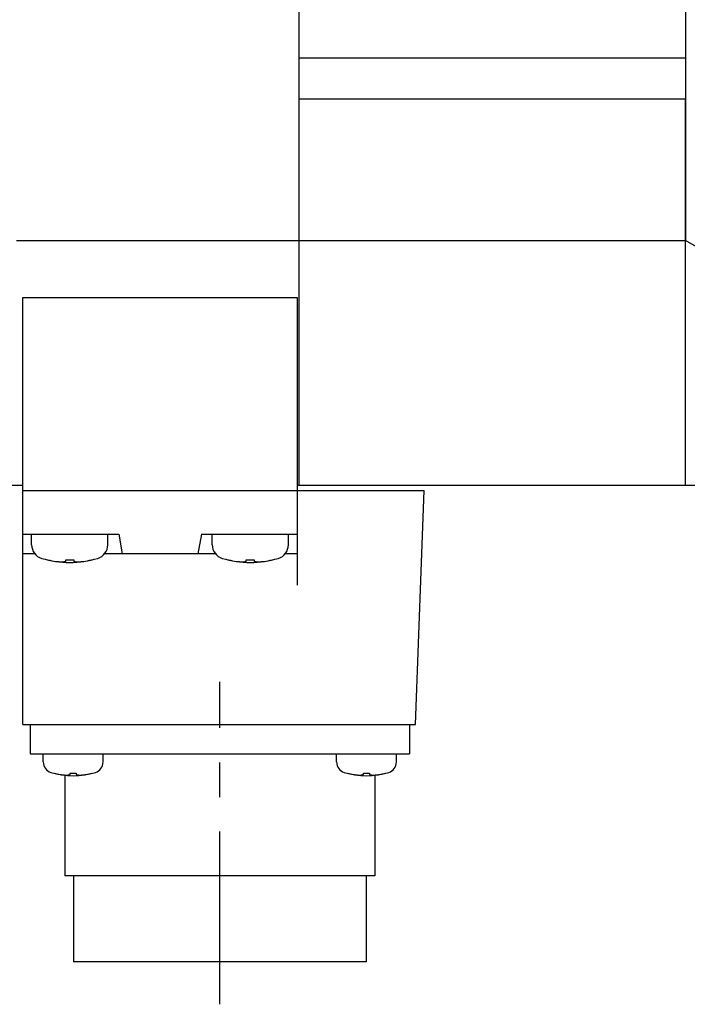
# Model space of a CAD drawing. Header units: millimetres. Extents: x 110 to 842, y 448 to 647.
# Tile 3 of 6: x 455 to 517, y 448 to 539. Entities that reach past the tile are written whole.
import ezdxf

# ---------------------------------------------------------------- set-up
doc = ezdxf.new("R2010")
doc.units = ezdxf.units.MM
doc.linetypes.add('CENTER', pattern=[50.8, 31.75, -6.35, 6.35, -6.35])
doc.layers.add('CTR', color=2, linetype='CENTER')

msp = doc.modelspace()

# ---------------------------------------------------------------- linework, layer by layer
for p, q in [((481.152, 495.87), (481.152, 625.87)), ((516.652, 603.37), (516.652, 518.37)), ((516.652, 535.12), (481.152, 535.12)), ((481.152, 531.37), (516.652, 531.37)), ((516.652, 495.87), (516.652, 531.37)), ((455.152, 518.37), (516.652, 518.37)), ((521.652, 515.483), (516.652, 518.37)), ((455.752, 473.87), (455.752, 513.128)), ((455.752, 513.128), (480.952, 513.128)), ((480.952, 513.128), (480.952, 486.681)), ((423.152, 495.87), (455.752, 495.87)), ((455.752, 495.37), (492.652, 495.37)), ((480.952, 495.87), (533.652, 495.87)), ((491.852, 473.87), (492.652, 495.37)), ((455.752, 491.37), (464.552, 491.37)), ((456.552, 490.391), (456.552, 491.37)), ((463.552, 490.391), (463.552, 491.37)), ((464.552, 491.37), (464.87, 489.57)), ((472.152, 491.37), (471.835, 489.57)), ((472.152, 491.37), (480.952, 491.37)), ((473.152, 490.391), (473.152, 491.37)), ((480.152, 490.391), (480.152, 491.37)), ((456.849, 489.57), (455.752, 489.57)), ((458.002, 489.006), (458.036, 489.006)), ((459.682, 489.006), (460.422, 489.006)), ((459.682, 488.868), (459.682, 489.006)), ((460.422, 489.006), (460.422, 488.868)), ((462.069, 489.006), (462.102, 489.006)), ((473.449, 489.57), (463.256, 489.57)), ((474.602, 489.006), (474.636, 489.006)), ((476.282, 489.006), (477.022, 489.006)), ((476.282, 488.868), (476.282, 489.006)), ((477.022, 489.006), (477.022, 488.868)), ((478.669, 489.006), (478.702, 489.006)), ((480.952, 489.57), (479.856, 489.57)), ((455.752, 473.87), (491.852, 473.87)), ((456.402, 473.87), (456.402, 471.17)), ((491.302, 473.87), (491.302, 471.17)), ((456.402, 471.17), (491.302, 471.17)), ((457.617, 470.43), (457.617, 471.17)), ((463.117, 470.43), (463.117, 471.17)), ((484.587, 470.43), (484.587, 471.17)), ((490.087, 470.43), (490.087, 471.17)), ((458.617, 469.392), (458.64, 469.392)), ((459.602, 469.215), (459.602, 459.97)), ((460.087, 469.392), (460.647, 469.392)), ((460.087, 469.273), (460.087, 469.392)), ((460.647, 469.392), (460.647, 469.273)), ((462.095, 469.392), (462.117, 469.392)), ((485.587, 469.392), (485.61, 469.392)), ((487.057, 469.392), (487.617, 469.392)), ((487.057, 469.273), (487.057, 469.392)), ((487.617, 469.392), (487.617, 469.273)), ((488.102, 469.215), (488.102, 459.97)), ((489.065, 469.392), (489.087, 469.392)), ((488.102, 459.97), (459.602, 459.97)), ((460.402, 459.97), (460.402, 452.07)), ((487.302, 459.97), (487.302, 452.07)), ((487.302, 452.07), (460.402, 452.07))]:
    msp.add_line(p, q)
for centre, radius, start, end in [((457.852, 490.391), 1.3, 180, 253.39845), ((462.252, 490.391), 1.3, 286.60155, 0), ((474.452, 490.391), 1.3, 180, 253.39845), ((478.852, 490.391), 1.3, 286.60155, 0), ((460.052, 497.77), 9, 253.39845, 286.60155), ((460.052, 497.77), 8.992, 257.0426, 261.83939), ((460.052, 497.77), 8.992, 278.16061, 282.9574), ((476.652, 497.77), 9, 253.39845, 286.60155), ((476.652, 497.77), 8.992, 257.0426, 261.83939), ((476.652, 497.77), 8.992, 278.16061, 282.9574), ((458.617, 470.43), 1, 180, 253.04224), ((462.117, 470.43), 1, 286.95776, 0), ((485.587, 470.43), 1, 180, 253.04224), ((489.087, 470.43), 1, 286.95776, 0), ((460.367, 476.17), 7, 253.04224, 286.95776), ((460.367, 476.17), 6.994, 255.70131, 260.38789), ((460.367, 476.17), 6.994, 279.61211, 284.29869), ((487.337, 476.17), 7, 253.04224, 286.95776), ((487.337, 476.17), 6.994, 255.70131, 260.38789), ((487.337, 476.17), 6.994, 279.61211, 284.29869)]:
    msp.add_arc(centre, radius, start, end)
for points, knots in [([(458.776, 488.868), (458.786, 488.867), (458.801, 488.865), (458.821, 488.863), (458.834, 488.862), (458.844, 488.861), (458.85, 488.86), (458.855, 488.859), (458.857, 488.859), (458.861, 488.859), (458.865, 488.858), (458.875, 488.857), (458.89, 488.856), (458.91, 488.854), (458.931, 488.852), (458.946, 488.85), (458.956, 488.849), (458.96, 488.849), (458.964, 488.848), (458.966, 488.848), (458.971, 488.848), (458.977, 488.847), (458.987, 488.846), (459, 488.845), (459.012, 488.844), (459.023, 488.843), (459.03, 488.843), (459.037, 488.842), (459.041, 488.842), (459.043, 488.842), (459.045, 488.842), (459.048, 488.841), (459.051, 488.841), (459.057, 488.841), (459.066, 488.84), (459.076, 488.839), (459.089, 488.838), (459.106, 488.837), (459.123, 488.836), (459.137, 488.835), (459.145, 488.834), (459.151, 488.834), (459.154, 488.834), (459.156, 488.834), (459.16, 488.833), (459.167, 488.833), (459.179, 488.832), (459.194, 488.832), (459.207, 488.831), (459.217, 488.83), (459.223, 488.83), (459.228, 488.83), (459.231, 488.829), (459.234, 488.829), (459.237, 488.829), (459.244, 488.829), (459.253, 488.829), (459.267, 488.828), (459.285, 488.827), (459.314, 488.826), (459.336, 488.825), (459.351, 488.824)], [0, 0, 0, 0, 0.0625, 0.09375, 0.125, 0.140625, 0.15625, 0.164062, 0.167969, 0.171875, 0.179688, 0.1875, 0.21875, 0.25, 0.28125, 0.3125, 0.320312, 0.328125, 0.332031, 0.335938, 0.34375, 0.359375, 0.375, 0.40625, 0.4375, 0.453125, 0.46875, 0.484375, 0.492188, 0.496094, 0.5, 0.503906, 0.507812, 0.515625, 0.53125, 0.546875, 0.5625, 0.59375, 0.625, 0.640625, 0.65625, 0.664062, 0.667969, 0.671875, 0.679688, 0.6875, 0.71875, 0.75, 0.78125, 0.796875, 0.8125, 0.820312, 0.828125, 0.832031, 0.835938, 0.84375, 0.859375, 0.875, 0.90625, 0.9375, 1, 1, 1, 1]), ([(459.351, 488.824), (459.357, 488.825), (459.368, 488.826), (459.381, 488.826), (459.39, 488.827), (459.394, 488.827), (459.397, 488.828), (459.4, 488.828), (459.407, 488.828), (459.417, 488.829), (459.429, 488.83), (459.44, 488.832), (459.45, 488.832), (459.457, 488.833), (459.461, 488.833), (459.463, 488.834), (459.467, 488.834), (459.473, 488.835), (459.48, 488.836), (459.489, 488.837), (459.496, 488.838), (459.501, 488.838), (459.504, 488.839), (459.506, 488.839), (459.51, 488.839), (459.513, 488.84), (459.52, 488.841), (459.53, 488.842), (459.542, 488.844), (459.551, 488.845), (459.559, 488.846), (459.564, 488.847), (459.568, 488.848), (459.571, 488.848), (459.576, 488.849), (459.583, 488.85), (459.592, 488.852), (459.601, 488.853), (459.608, 488.854), (459.613, 488.855), (459.616, 488.856), (459.621, 488.856), (459.626, 488.857), (459.634, 488.859), (459.645, 488.861), (459.661, 488.864), (459.674, 488.867), (459.682, 488.868)], [0, 0, 0, 0, 0.0625, 0.125, 0.140625, 0.15625, 0.164062, 0.171875, 0.1875, 0.21875, 0.25, 0.28125, 0.3125, 0.328125, 0.335938, 0.34375, 0.359375, 0.375, 0.40625, 0.4375, 0.46875, 0.484375, 0.492188, 0.5, 0.507812, 0.515625, 0.53125, 0.5625, 0.59375, 0.625, 0.640625, 0.65625, 0.664062, 0.671875, 0.6875, 0.71875, 0.75, 0.78125, 0.8125, 0.828125, 0.835938, 0.84375, 0.859375, 0.875, 0.90625, 0.9375, 1, 1, 1, 1]), ([(460.422, 488.868), (460.428, 488.867), (460.44, 488.865), (460.453, 488.862), (460.461, 488.861), (460.465, 488.86), (460.468, 488.859), (460.472, 488.859), (460.479, 488.857), (460.488, 488.856), (460.5, 488.854), (460.512, 488.852), (460.521, 488.85), (460.528, 488.849), (460.532, 488.848), (460.534, 488.848), (460.538, 488.847), (460.544, 488.846), (460.551, 488.845), (460.56, 488.844), (460.567, 488.843), (460.572, 488.842), (460.575, 488.842), (460.577, 488.842), (460.581, 488.841), (460.584, 488.841), (460.591, 488.84), (460.601, 488.839), (460.613, 488.837), (460.622, 488.836), (460.63, 488.835), (460.635, 488.834), (460.639, 488.834), (460.642, 488.834), (460.647, 488.833), (460.654, 488.832), (460.663, 488.832), (460.672, 488.831), (460.679, 488.83), (460.684, 488.829), (460.688, 488.829), (460.692, 488.829), (460.697, 488.829), (460.705, 488.828), (460.716, 488.827), (460.733, 488.826), (460.745, 488.825), (460.754, 488.824)], [0, 0, 0, 0, 0.0625, 0.125, 0.140625, 0.15625, 0.164062, 0.171875, 0.1875, 0.21875, 0.25, 0.28125, 0.3125, 0.328125, 0.335938, 0.34375, 0.359375, 0.375, 0.40625, 0.4375, 0.46875, 0.484375, 0.492188, 0.5, 0.507812, 0.515625, 0.53125, 0.5625, 0.59375, 0.625, 0.640625, 0.65625, 0.664062, 0.671875, 0.6875, 0.71875, 0.75, 0.78125, 0.8125, 0.828125, 0.835938, 0.84375, 0.859375, 0.875, 0.90625, 0.9375, 1, 1, 1, 1]), ([(460.754, 488.824), (460.764, 488.825), (460.779, 488.825), (460.799, 488.826), (460.812, 488.827), (460.822, 488.827), (460.828, 488.827), (460.833, 488.828), (460.836, 488.828), (460.839, 488.828), (460.843, 488.828), (460.853, 488.829), (460.869, 488.829), (460.889, 488.83), (460.909, 488.832), (460.924, 488.832), (460.934, 488.833), (460.939, 488.833), (460.942, 488.833), (460.945, 488.833), (460.949, 488.834), (460.956, 488.834), (460.966, 488.835), (460.978, 488.836), (460.991, 488.837), (461.001, 488.837), (461.009, 488.838), (461.015, 488.838), (461.019, 488.839), (461.022, 488.839), (461.024, 488.839), (461.027, 488.839), (461.03, 488.839), (461.036, 488.84), (461.044, 488.84), (461.054, 488.841), (461.068, 488.842), (461.085, 488.844), (461.102, 488.845), (461.115, 488.846), (461.123, 488.847), (461.129, 488.847), (461.133, 488.848), (461.135, 488.848), (461.138, 488.848), (461.146, 488.849), (461.157, 488.85), (461.172, 488.852), (461.185, 488.853), (461.195, 488.854), (461.201, 488.854), (461.206, 488.855), (461.21, 488.855), (461.212, 488.855), (461.215, 488.856), (461.222, 488.856), (461.231, 488.857), (461.245, 488.859), (461.263, 488.861), (461.292, 488.864), (461.314, 488.867), (461.329, 488.868)], [0, 0, 0, 0, 0.0625, 0.09375, 0.125, 0.140625, 0.15625, 0.164062, 0.167969, 0.171875, 0.179688, 0.1875, 0.21875, 0.25, 0.28125, 0.3125, 0.320312, 0.328125, 0.332031, 0.335938, 0.34375, 0.359375, 0.375, 0.40625, 0.4375, 0.453125, 0.46875, 0.484375, 0.492188, 0.496094, 0.5, 0.503906, 0.507812, 0.515625, 0.53125, 0.546875, 0.5625, 0.59375, 0.625, 0.640625, 0.65625, 0.664062, 0.667969, 0.671875, 0.679688, 0.6875, 0.71875, 0.75, 0.78125, 0.796875, 0.8125, 0.820312, 0.828125, 0.832031, 0.835938, 0.84375, 0.859375, 0.875, 0.90625, 0.9375, 1, 1, 1, 1]), ([(475.376, 488.868), (475.386, 488.867), (475.401, 488.865), (475.421, 488.863), (475.434, 488.862), (475.444, 488.861), (475.45, 488.86), (475.455, 488.859), (475.457, 488.859), (475.461, 488.859), (475.465, 488.858), (475.475, 488.857), (475.49, 488.856), (475.51, 488.854), (475.531, 488.852), (475.546, 488.85), (475.556, 488.849), (475.56, 488.849), (475.564, 488.848), (475.566, 488.848), (475.571, 488.848), (475.577, 488.847), (475.587, 488.846), (475.6, 488.845), (475.612, 488.844), (475.623, 488.843), (475.63, 488.843), (475.637, 488.842), (475.641, 488.842), (475.643, 488.842), (475.645, 488.842), (475.648, 488.841), (475.651, 488.841), (475.657, 488.841), (475.666, 488.84), (475.676, 488.839), (475.689, 488.838), (475.706, 488.837), (475.723, 488.836), (475.737, 488.835), (475.745, 488.834), (475.751, 488.834), (475.754, 488.834), (475.756, 488.834), (475.76, 488.833), (475.767, 488.833), (475.779, 488.832), (475.794, 488.832), (475.807, 488.831), (475.817, 488.83), (475.823, 488.83), (475.828, 488.83), (475.831, 488.829), (475.834, 488.829), (475.837, 488.829), (475.844, 488.829), (475.853, 488.829), (475.867, 488.828), (475.885, 488.827), (475.914, 488.826), (475.936, 488.825), (475.951, 488.824)], [0, 0, 0, 0, 0.0625, 0.09375, 0.125, 0.140625, 0.15625, 0.164062, 0.167969, 0.171875, 0.179688, 0.1875, 0.21875, 0.25, 0.28125, 0.3125, 0.320312, 0.328125, 0.332031, 0.335938, 0.34375, 0.359375, 0.375, 0.40625, 0.4375, 0.453125, 0.46875, 0.484375, 0.492188, 0.496094, 0.5, 0.503906, 0.507812, 0.515625, 0.53125, 0.546875, 0.5625, 0.59375, 0.625, 0.640625, 0.65625, 0.664062, 0.667969, 0.671875, 0.679688, 0.6875, 0.71875, 0.75, 0.78125, 0.796875, 0.8125, 0.820312, 0.828125, 0.832031, 0.835938, 0.84375, 0.859375, 0.875, 0.90625, 0.9375, 1, 1, 1, 1]), ([(475.951, 488.824), (475.957, 488.825), (475.968, 488.826), (475.981, 488.826), (475.99, 488.827), (475.994, 488.827), (475.997, 488.828), (476, 488.828), (476.007, 488.828), (476.017, 488.829), (476.029, 488.83), (476.04, 488.832), (476.05, 488.832), (476.057, 488.833), (476.061, 488.833), (476.063, 488.834), (476.067, 488.834), (476.073, 488.835), (476.08, 488.836), (476.089, 488.837), (476.096, 488.838), (476.101, 488.838), (476.104, 488.839), (476.106, 488.839), (476.11, 488.839), (476.113, 488.84), (476.12, 488.841), (476.13, 488.842), (476.142, 488.844), (476.151, 488.845), (476.159, 488.846), (476.164, 488.847), (476.168, 488.848), (476.171, 488.848), (476.176, 488.849), (476.183, 488.85), (476.192, 488.852), (476.201, 488.853), (476.208, 488.854), (476.213, 488.855), (476.216, 488.856), (476.221, 488.856), (476.226, 488.857), (476.234, 488.859), (476.245, 488.861), (476.261, 488.864), (476.274, 488.867), (476.282, 488.868)], [0, 0, 0, 0, 0.0625, 0.125, 0.140625, 0.15625, 0.164062, 0.171875, 0.1875, 0.21875, 0.25, 0.28125, 0.3125, 0.328125, 0.335938, 0.34375, 0.359375, 0.375, 0.40625, 0.4375, 0.46875, 0.484375, 0.492188, 0.5, 0.507812, 0.515625, 0.53125, 0.5625, 0.59375, 0.625, 0.640625, 0.65625, 0.664062, 0.671875, 0.6875, 0.71875, 0.75, 0.78125, 0.8125, 0.828125, 0.835938, 0.84375, 0.859375, 0.875, 0.90625, 0.9375, 1, 1, 1, 1]), ([(477.022, 488.868), (477.028, 488.867), (477.04, 488.865), (477.053, 488.862), (477.061, 488.861), (477.065, 488.86), (477.068, 488.859), (477.072, 488.859), (477.079, 488.857), (477.088, 488.856), (477.1, 488.854), (477.112, 488.852), (477.121, 488.85), (477.128, 488.849), (477.132, 488.848), (477.134, 488.848), (477.138, 488.847), (477.144, 488.846), (477.151, 488.845), (477.16, 488.844), (477.167, 488.843), (477.172, 488.842), (477.175, 488.842), (477.177, 488.842), (477.181, 488.841), (477.184, 488.841), (477.191, 488.84), (477.201, 488.839), (477.213, 488.837), (477.222, 488.836), (477.23, 488.835), (477.235, 488.834), (477.239, 488.834), (477.242, 488.834), (477.247, 488.833), (477.254, 488.832), (477.263, 488.832), (477.272, 488.831), (477.279, 488.83), (477.284, 488.829), (477.288, 488.829), (477.292, 488.829), (477.297, 488.829), (477.305, 488.828), (477.316, 488.827), (477.333, 488.826), (477.345, 488.825), (477.354, 488.824)], [0, 0, 0, 0, 0.0625, 0.125, 0.140625, 0.15625, 0.164062, 0.171875, 0.1875, 0.21875, 0.25, 0.28125, 0.3125, 0.328125, 0.335938, 0.34375, 0.359375, 0.375, 0.40625, 0.4375, 0.46875, 0.484375, 0.492188, 0.5, 0.507812, 0.515625, 0.53125, 0.5625, 0.59375, 0.625, 0.640625, 0.65625, 0.664062, 0.671875, 0.6875, 0.71875, 0.75, 0.78125, 0.8125, 0.828125, 0.835938, 0.84375, 0.859375, 0.875, 0.90625, 0.9375, 1, 1, 1, 1]), ([(477.354, 488.824), (477.364, 488.825), (477.379, 488.825), (477.399, 488.826), (477.412, 488.827), (477.422, 488.827), (477.428, 488.827), (477.433, 488.828), (477.436, 488.828), (477.439, 488.828), (477.443, 488.828), (477.453, 488.829), (477.469, 488.829), (477.489, 488.83), (477.509, 488.832), (477.524, 488.832), (477.534, 488.833), (477.539, 488.833), (477.542, 488.833), (477.545, 488.833), (477.549, 488.834), (477.556, 488.834), (477.566, 488.835), (477.578, 488.836), (477.591, 488.837), (477.601, 488.837), (477.609, 488.838), (477.615, 488.838), (477.619, 488.839), (477.622, 488.839), (477.624, 488.839), (477.627, 488.839), (477.63, 488.839), (477.636, 488.84), (477.644, 488.84), (477.654, 488.841), (477.668, 488.842), (477.685, 488.844), (477.702, 488.845), (477.715, 488.846), (477.723, 488.847), (477.729, 488.847), (477.733, 488.848), (477.735, 488.848), (477.738, 488.848), (477.746, 488.849), (477.757, 488.85), (477.772, 488.852), (477.785, 488.853), (477.795, 488.854), (477.801, 488.854), (477.806, 488.855), (477.81, 488.855), (477.812, 488.855), (477.815, 488.856), (477.822, 488.856), (477.831, 488.857), (477.845, 488.859), (477.863, 488.861), (477.892, 488.864), (477.914, 488.867), (477.929, 488.868)], [0, 0, 0, 0, 0.0625, 0.09375, 0.125, 0.140625, 0.15625, 0.164062, 0.167969, 0.171875, 0.179688, 0.1875, 0.21875, 0.25, 0.28125, 0.3125, 0.320312, 0.328125, 0.332031, 0.335938, 0.34375, 0.359375, 0.375, 0.40625, 0.4375, 0.453125, 0.46875, 0.484375, 0.492188, 0.496094, 0.5, 0.503906, 0.507812, 0.515625, 0.53125, 0.546875, 0.5625, 0.59375, 0.625, 0.640625, 0.65625, 0.664062, 0.667969, 0.671875, 0.679688, 0.6875, 0.71875, 0.75, 0.78125, 0.796875, 0.8125, 0.820312, 0.828125, 0.832031, 0.835938, 0.84375, 0.859375, 0.875, 0.90625, 0.9375, 1, 1, 1, 1]), ([(459.199, 469.273), (459.22, 469.27), (459.251, 469.266), (459.288, 469.261), (459.309, 469.259), (459.325, 469.257), (459.34, 469.255), (459.353, 469.253), (459.362, 469.252), (459.368, 469.252), (459.375, 469.251), (459.383, 469.25), (459.396, 469.249), (459.412, 469.247), (459.432, 469.245), (459.448, 469.243), (459.46, 469.242), (459.466, 469.241), (459.471, 469.241), (459.475, 469.241), (459.48, 469.24), (459.489, 469.239), (459.503, 469.238), (459.518, 469.237), (459.531, 469.236), (459.542, 469.235), (459.549, 469.234), (459.553, 469.234), (459.56, 469.233), (459.571, 469.233), (459.588, 469.232), (459.607, 469.23), (459.627, 469.229), (459.647, 469.228), (459.666, 469.226), (459.705, 469.225), (459.737, 469.223), (459.763, 469.222)], [0, 0, 0, 0, 0.125, 0.1875, 0.21875, 0.25, 0.28125, 0.3125, 0.328125, 0.335938, 0.34375, 0.359375, 0.375, 0.40625, 0.4375, 0.46875, 0.484375, 0.492188, 0.5, 0.507812, 0.515625, 0.53125, 0.5625, 0.59375, 0.625, 0.640625, 0.65625, 0.664062, 0.671875, 0.6875, 0.71875, 0.75, 0.78125, 0.8125, 0.84375, 0.875, 1, 1, 1, 1]), ([(459.763, 469.222), (459.775, 469.223), (459.793, 469.224), (459.817, 469.226), (459.832, 469.228), (459.844, 469.229), (459.852, 469.23), (459.857, 469.231), (459.86, 469.231), (459.864, 469.232), (459.869, 469.232), (459.876, 469.233), (459.886, 469.235), (459.897, 469.236), (459.907, 469.237), (459.914, 469.238), (459.92, 469.239), (459.924, 469.24), (459.93, 469.241), (459.938, 469.242), (459.947, 469.244), (459.955, 469.245), (459.961, 469.246), (459.964, 469.247), (459.967, 469.247), (459.971, 469.248), (459.978, 469.249), (459.987, 469.251), (460.002, 469.254), (460.021, 469.258), (460.05, 469.265), (460.072, 469.27), (460.087, 469.273)], [0, 0, 0, 0, 0.125, 0.1875, 0.25, 0.28125, 0.3125, 0.328125, 0.335938, 0.34375, 0.359375, 0.375, 0.40625, 0.4375, 0.46875, 0.484375, 0.5, 0.515625, 0.53125, 0.5625, 0.59375, 0.625, 0.640625, 0.65625, 0.664062, 0.671875, 0.6875, 0.71875, 0.75, 0.8125, 0.875, 1, 1, 1, 1]), ([(460.647, 469.273), (460.659, 469.27), (460.677, 469.266), (460.701, 469.261), (460.716, 469.257), (460.728, 469.255), (460.736, 469.253), (460.741, 469.252), (460.744, 469.252), (460.748, 469.251), (460.753, 469.25), (460.76, 469.249), (460.77, 469.247), (460.781, 469.245), (460.791, 469.243), (460.798, 469.242), (460.804, 469.241), (460.808, 469.24), (460.814, 469.239), (460.822, 469.238), (460.831, 469.237), (460.839, 469.236), (460.845, 469.235), (460.848, 469.234), (460.851, 469.234), (460.855, 469.233), (460.862, 469.233), (460.871, 469.232), (460.886, 469.23), (460.905, 469.228), (460.935, 469.225), (460.957, 469.223), (460.972, 469.222)], [0, 0, 0, 0, 0.125, 0.1875, 0.25, 0.28125, 0.3125, 0.328125, 0.335938, 0.34375, 0.359375, 0.375, 0.40625, 0.4375, 0.46875, 0.484375, 0.5, 0.515625, 0.53125, 0.5625, 0.59375, 0.625, 0.640625, 0.65625, 0.664062, 0.671875, 0.6875, 0.71875, 0.75, 0.8125, 0.875, 1, 1, 1, 1]), ([(460.972, 469.222), (460.993, 469.223), (461.024, 469.224), (461.061, 469.226), (461.082, 469.227), (461.098, 469.228), (461.113, 469.229), (461.127, 469.23), (461.136, 469.231), (461.141, 469.231), (461.148, 469.232), (461.156, 469.232), (461.169, 469.233), (461.186, 469.235), (461.205, 469.236), (461.222, 469.237), (461.233, 469.238), (461.24, 469.239), (461.245, 469.239), (461.248, 469.24), (461.254, 469.24), (461.263, 469.241), (461.276, 469.242), (461.292, 469.244), (461.305, 469.245), (461.315, 469.246), (461.322, 469.247), (461.327, 469.247), (461.333, 469.248), (461.345, 469.249), (461.361, 469.251), (461.381, 469.253), (461.4, 469.256), (461.42, 469.258), (461.439, 469.26), (461.478, 469.266), (461.51, 469.27), (461.535, 469.273)], [0, 0, 0, 0, 0.125, 0.1875, 0.21875, 0.25, 0.28125, 0.3125, 0.328125, 0.335938, 0.34375, 0.359375, 0.375, 0.40625, 0.4375, 0.46875, 0.484375, 0.492188, 0.5, 0.507812, 0.515625, 0.53125, 0.5625, 0.59375, 0.625, 0.640625, 0.65625, 0.664062, 0.671875, 0.6875, 0.71875, 0.75, 0.78125, 0.8125, 0.84375, 0.875, 1, 1, 1, 1]), ([(486.169, 469.273), (486.19, 469.27), (486.221, 469.266), (486.258, 469.261), (486.279, 469.259), (486.295, 469.257), (486.31, 469.255), (486.323, 469.253), (486.332, 469.252), (486.338, 469.252), (486.345, 469.251), (486.353, 469.25), (486.366, 469.249), (486.382, 469.247), (486.402, 469.245), (486.418, 469.243), (486.43, 469.242), (486.436, 469.241), (486.441, 469.241), (486.445, 469.241), (486.45, 469.24), (486.459, 469.239), (486.473, 469.238), (486.488, 469.237), (486.501, 469.236), (486.512, 469.235), (486.519, 469.234), (486.523, 469.234), (486.53, 469.233), (486.541, 469.233), (486.558, 469.232), (486.577, 469.23), (486.597, 469.229), (486.617, 469.228), (486.636, 469.226), (486.675, 469.225), (486.707, 469.223), (486.733, 469.222)], [0, 0, 0, 0, 0.125, 0.1875, 0.21875, 0.25, 0.28125, 0.3125, 0.328125, 0.335938, 0.34375, 0.359375, 0.375, 0.40625, 0.4375, 0.46875, 0.484375, 0.492188, 0.5, 0.507812, 0.515625, 0.53125, 0.5625, 0.59375, 0.625, 0.640625, 0.65625, 0.664062, 0.671875, 0.6875, 0.71875, 0.75, 0.78125, 0.8125, 0.84375, 0.875, 1, 1, 1, 1]), ([(486.733, 469.222), (486.745, 469.223), (486.763, 469.224), (486.787, 469.226), (486.802, 469.228), (486.814, 469.229), (486.822, 469.23), (486.827, 469.231), (486.83, 469.231), (486.834, 469.232), (486.839, 469.232), (486.846, 469.233), (486.856, 469.235), (486.867, 469.236), (486.877, 469.237), (486.884, 469.238), (486.89, 469.239), (486.894, 469.24), (486.9, 469.241), (486.908, 469.242), (486.917, 469.244), (486.925, 469.245), (486.931, 469.246), (486.934, 469.247), (486.937, 469.247), (486.941, 469.248), (486.948, 469.249), (486.957, 469.251), (486.972, 469.254), (486.991, 469.258), (487.02, 469.265), (487.042, 469.27), (487.057, 469.273)], [0, 0, 0, 0, 0.125, 0.1875, 0.25, 0.28125, 0.3125, 0.328125, 0.335938, 0.34375, 0.359375, 0.375, 0.40625, 0.4375, 0.46875, 0.484375, 0.5, 0.515625, 0.53125, 0.5625, 0.59375, 0.625, 0.640625, 0.65625, 0.664062, 0.671875, 0.6875, 0.71875, 0.75, 0.8125, 0.875, 1, 1, 1, 1]), ([(487.617, 469.273), (487.629, 469.27), (487.647, 469.266), (487.671, 469.261), (487.686, 469.257), (487.698, 469.255), (487.706, 469.253), (487.711, 469.252), (487.714, 469.252), (487.718, 469.251), (487.723, 469.25), (487.73, 469.249), (487.74, 469.247), (487.751, 469.245), (487.761, 469.243), (487.768, 469.242), (487.774, 469.241), (487.778, 469.24), (487.784, 469.239), (487.792, 469.238), (487.801, 469.237), (487.809, 469.236), (487.815, 469.235), (487.818, 469.234), (487.821, 469.234), (487.825, 469.233), (487.832, 469.233), (487.841, 469.232), (487.856, 469.23), (487.875, 469.228), (487.905, 469.225), (487.927, 469.223), (487.942, 469.222)], [0, 0, 0, 0, 0.125, 0.1875, 0.25, 0.28125, 0.3125, 0.328125, 0.335938, 0.34375, 0.359375, 0.375, 0.40625, 0.4375, 0.46875, 0.484375, 0.5, 0.515625, 0.53125, 0.5625, 0.59375, 0.625, 0.640625, 0.65625, 0.664062, 0.671875, 0.6875, 0.71875, 0.75, 0.8125, 0.875, 1, 1, 1, 1]), ([(487.942, 469.222), (487.963, 469.223), (487.994, 469.224), (488.031, 469.226), (488.052, 469.227), (488.068, 469.228), (488.083, 469.229), (488.097, 469.23), (488.106, 469.231), (488.111, 469.231), (488.118, 469.232), (488.126, 469.232), (488.139, 469.233), (488.156, 469.235), (488.175, 469.236), (488.192, 469.237), (488.203, 469.238), (488.21, 469.239), (488.215, 469.239), (488.218, 469.24), (488.224, 469.24), (488.233, 469.241), (488.246, 469.242), (488.262, 469.244), (488.275, 469.245), (488.285, 469.246), (488.292, 469.247), (488.297, 469.247), (488.303, 469.248), (488.315, 469.249), (488.331, 469.251), (488.351, 469.253), (488.37, 469.256), (488.39, 469.258), (488.409, 469.26), (488.448, 469.266), (488.48, 469.27), (488.505, 469.273)], [0, 0, 0, 0, 0.125, 0.1875, 0.21875, 0.25, 0.28125, 0.3125, 0.328125, 0.335938, 0.34375, 0.359375, 0.375, 0.40625, 0.4375, 0.46875, 0.484375, 0.492188, 0.5, 0.507812, 0.515625, 0.53125, 0.5625, 0.59375, 0.625, 0.640625, 0.65625, 0.664062, 0.671875, 0.6875, 0.71875, 0.75, 0.78125, 0.8125, 0.84375, 0.875, 1, 1, 1, 1])]:
    msp.add_open_spline(points, degree=3, knots=knots)
at = {"layer": 'CTR', "ltscale": 0.5}
msp.add_line((473.852, 448.157), (473.852, 477.783), dxfattribs=at)

doc.saveas('drawing.dxf')
